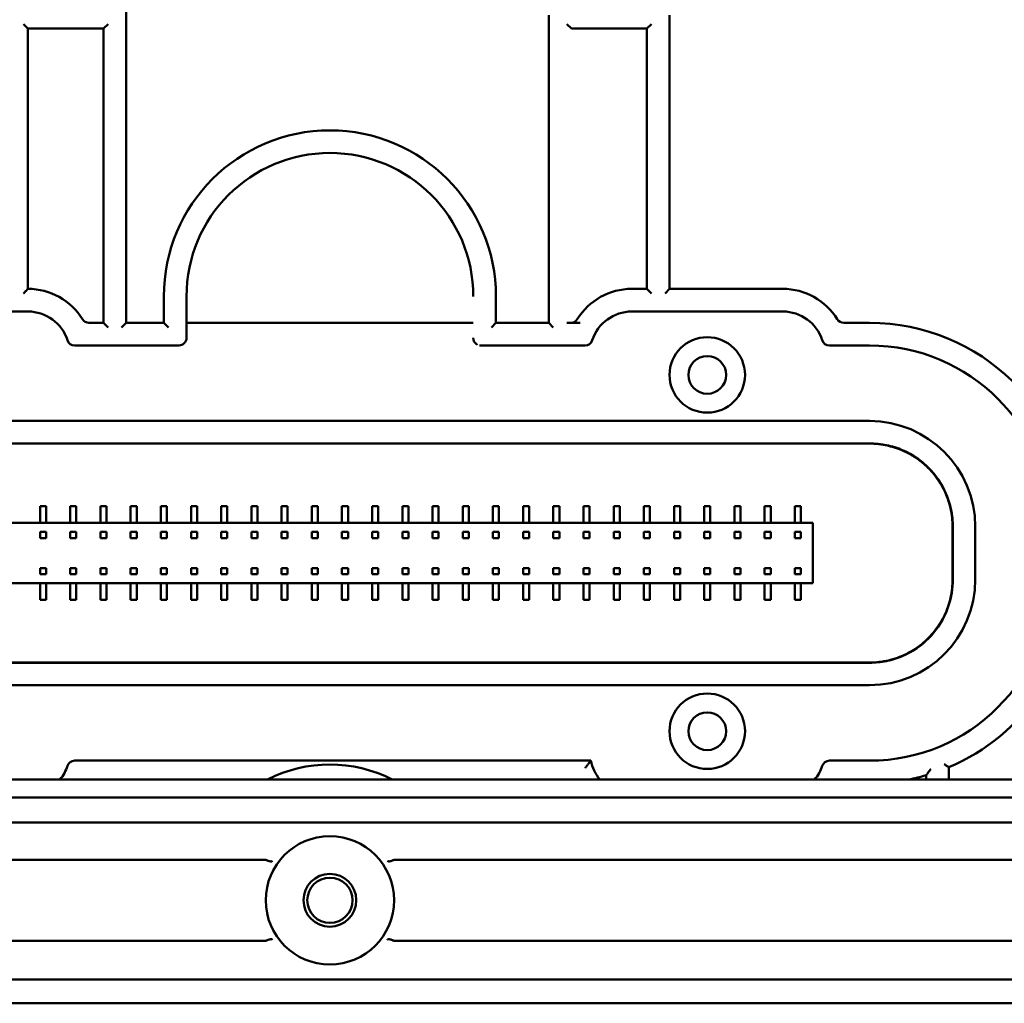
# Model space of a CAD drawing. Header units: millimetres. Extents: x 0 to 14369, y -869 to 2970.
# Tile 30 of 256: x 851 to 982, y 637 to 768. Entities that reach past the tile are written whole.
import ezdxf

# ---------------------------------------------------------------- set-up
doc = ezdxf.new("R2010")
doc.units = ezdxf.units.MM
doc.header["$LTSCALE"] = 10
doc.layers.add('Sichtbar (ISO)', color=7, linetype='Continuous', lineweight=50)

msp = doc.modelspace()

# ---------------------------------------------------------------- linework, layer by layer
at = {"layer": 'Sichtbar (ISO)'}
for p, q in [((865.235, 727.571), (865.235, 772.449)), ((865.235, 772.449), (865.235, 727.571)), ((851.635, 767.15), (852.235, 766.55)), ((862.235, 766.55), (862.835, 767.15)), ((921.235, 768.307), (921.235, 727.571)), ((921.235, 727.571), (921.235, 768.307)), ((923.635, 767.15), (924.235, 766.55)), ((934.235, 766.55), (934.835, 767.15)), ((937.235, 732.071), (937.235, 768.307)), ((937.235, 768.307), (937.235, 732.071)), ((852.235, 732.071), (852.235, 766.55)), ((852.235, 766.55), (852.235, 732.071)), ((852.235, 766.55), (862.235, 766.55)), ((862.235, 766.55), (862.235, 727.571)), ((862.235, 727.571), (862.235, 766.55)), ((924.235, 766.55), (934.235, 766.55)), ((934.235, 766.55), (934.235, 732.071)), ((934.235, 732.071), (934.235, 766.55)), ((934.235, 732.071), (932.235, 732.071)), ((932.235, 732.071), (934.235, 732.071)), ((934.835, 731.471), (934.235, 732.071)), ((934.235, 732.071), (934.835, 731.471)), ((936.635, 731.471), (937.235, 732.071)), ((937.235, 732.071), (936.635, 731.471)), ((952.235, 732.071), (937.235, 732.071)), ((937.235, 732.071), (952.235, 732.071)), ((870.235, 731.071), (870.235, 727.571)), ((870.235, 727.571), (870.235, 731.071)), ((873.235, 725.571), (873.235, 731.071)), ((873.235, 731.071), (873.235, 725.571)), ((914.235, 727.571), (914.235, 731.071)), ((914.235, 731.071), (914.235, 727.571)), ((832.235, 729.071), (852.235, 729.071)), ((852.235, 729.071), (832.235, 729.071)), ((932.235, 729.071), (952.235, 729.071)), ((952.235, 729.071), (932.235, 729.071)), ((862.235, 727.571), (860.312, 727.571)), ((860.312, 727.571), (862.235, 727.571)), ((862.835, 726.971), (862.235, 727.571)), ((862.235, 727.571), (862.835, 726.971)), ((864.635, 726.971), (865.235, 727.571)), ((865.235, 727.571), (864.635, 726.971)), ((870.235, 727.571), (865.235, 727.571)), ((865.235, 727.571), (870.235, 727.571)), ((870.835, 726.971), (870.235, 727.571)), ((870.235, 727.571), (870.835, 726.971)), ((911.235, 727.571), (873.235, 727.571)), ((873.235, 727.571), (911.235, 727.571)), ((913.635, 726.971), (914.235, 727.571)), ((914.235, 727.571), (913.635, 726.971)), ((921.235, 727.571), (914.235, 727.571)), ((914.235, 727.571), (921.235, 727.571)), ((921.835, 726.971), (921.235, 727.571)), ((921.235, 727.571), (921.835, 726.971)), ((923.635, 727.571), (925.406, 727.571)), ((925.406, 727.571), (923.635, 727.571)), ((963.735, 727.571), (960.312, 727.571)), ((960.312, 727.571), (963.735, 727.571)), ((858.419, 724.571), (872.235, 724.571)), ((872.235, 724.571), (858.419, 724.571)), ((912.235, 724.571), (926.05, 724.571)), ((926.05, 724.571), (912.235, 724.571)), ((958.419, 724.571), (963.735, 724.571)), ((963.735, 724.571), (958.419, 724.571)), ((963.736, 714.571), (820.733, 714.571)), ((820.733, 714.571), (963.736, 714.571)), ((963.758, 711.595), (820.711, 711.595)), ((820.712, 711.595), (963.757, 711.595)), ((820.733, 711.571), (963.736, 711.571)), ((963.736, 711.571), (820.733, 711.571)), ((853.835, 703.271), (854.635, 703.271)), ((853.835, 701.071), (853.835, 703.271)), ((854.635, 703.271), (854.635, 701.071)), ((857.835, 703.271), (858.635, 703.271)), ((857.835, 701.071), (857.835, 703.271)), ((858.635, 703.271), (858.635, 701.071)), ((861.835, 703.271), (862.635, 703.271)), ((861.835, 701.071), (861.835, 703.271)), ((862.635, 703.271), (862.635, 701.071)), ((865.835, 703.271), (866.635, 703.271)), ((865.835, 701.071), (865.835, 703.271)), ((866.635, 703.271), (866.635, 701.071)), ((869.835, 703.271), (870.635, 703.271)), ((869.835, 701.071), (869.835, 703.271)), ((870.635, 703.271), (870.635, 701.071)), ((873.835, 703.271), (874.635, 703.271)), ((873.835, 701.071), (873.835, 703.271)), ((874.635, 703.271), (874.635, 701.071)), ((877.835, 703.271), (878.635, 703.271)), ((877.835, 701.071), (877.835, 703.271)), ((878.635, 703.271), (878.635, 701.071)), ((881.835, 703.271), (882.635, 703.271)), ((881.835, 701.071), (881.835, 703.271)), ((882.635, 703.271), (882.635, 701.071)), ((885.835, 703.271), (886.635, 703.271)), ((885.835, 701.071), (885.835, 703.271)), ((886.635, 703.271), (886.635, 701.071)), ((889.835, 703.271), (890.635, 703.271)), ((889.835, 701.071), (889.835, 703.271)), ((890.635, 703.271), (890.635, 701.071)), ((893.835, 703.271), (894.635, 703.271)), ((893.835, 701.071), (893.835, 703.271)), ((894.635, 703.271), (894.635, 701.071)), ((897.835, 703.271), (898.635, 703.271)), ((897.835, 701.071), (897.835, 703.271)), ((898.635, 703.271), (898.635, 701.071)), ((901.835, 703.271), (902.635, 703.271)), ((901.835, 701.071), (901.835, 703.271)), ((902.635, 703.271), (902.635, 701.071)), ((905.835, 703.271), (906.635, 703.271)), ((905.835, 701.071), (905.835, 703.271)), ((906.635, 703.271), (906.635, 701.071)), ((909.835, 703.271), (910.635, 703.271)), ((909.835, 701.071), (909.835, 703.271)), ((910.635, 703.271), (910.635, 701.071)), ((913.835, 703.271), (914.635, 703.271)), ((913.835, 701.071), (913.835, 703.271)), ((914.635, 703.271), (914.635, 701.071)), ((917.835, 703.271), (918.635, 703.271)), ((917.835, 701.071), (917.835, 703.271)), ((918.635, 703.271), (918.635, 701.071)), ((921.835, 703.271), (922.635, 703.271)), ((921.835, 701.071), (921.835, 703.271)), ((922.635, 703.271), (922.635, 701.071)), ((925.835, 703.271), (926.635, 703.271)), ((925.835, 701.071), (925.835, 703.271)), ((926.635, 703.271), (926.635, 701.071)), ((929.835, 703.271), (930.635, 703.271)), ((929.835, 701.071), (929.835, 703.271)), ((930.635, 703.271), (930.635, 701.071)), ((933.835, 703.271), (934.635, 703.271)), ((933.835, 701.071), (933.835, 703.271)), ((934.635, 703.271), (934.635, 701.071)), ((937.835, 703.271), (938.635, 703.271)), ((937.835, 701.071), (937.835, 703.271)), ((938.635, 703.271), (938.635, 701.071)), ((941.835, 703.271), (942.635, 703.271)), ((941.835, 701.071), (941.835, 703.271)), ((942.635, 703.271), (942.635, 701.071)), ((945.835, 703.271), (946.635, 703.271)), ((945.835, 701.071), (945.835, 703.271)), ((946.635, 703.271), (946.635, 701.071)), ((949.835, 703.271), (950.635, 703.271)), ((949.835, 701.071), (949.835, 703.271)), ((950.635, 703.271), (950.635, 701.071)), ((953.835, 703.271), (954.635, 703.271)), ((953.835, 701.071), (953.835, 703.271)), ((954.635, 703.271), (954.635, 701.071)), ((956.235, 701.071), (828.235, 701.071)), ((956.235, 693.071), (956.235, 701.071)), ((974.735, 693.57), (974.735, 700.571)), ((974.735, 700.571), (974.735, 693.57)), ((974.758, 700.596), (974.758, 693.545)), ((977.734, 693.568), (977.734, 700.573)), ((977.734, 700.573), (977.734, 693.568)), ((854.635, 699.866), (853.835, 699.866)), ((853.835, 699.866), (853.835, 699.066)), ((854.635, 699.066), (854.635, 699.866)), ((858.635, 699.866), (857.835, 699.866)), ((857.835, 699.866), (857.835, 699.066)), ((858.635, 699.066), (858.635, 699.866)), ((862.635, 699.866), (861.835, 699.866)), ((861.835, 699.866), (861.835, 699.066)), ((862.635, 699.066), (862.635, 699.866)), ((866.635, 699.866), (865.835, 699.866)), ((865.835, 699.866), (865.835, 699.066)), ((866.635, 699.066), (866.635, 699.866)), ((870.635, 699.866), (869.835, 699.866)), ((869.835, 699.866), (869.835, 699.066)), ((870.635, 699.066), (870.635, 699.866)), ((874.635, 699.866), (873.835, 699.866)), ((873.835, 699.866), (873.835, 699.066)), ((874.635, 699.066), (874.635, 699.866)), ((878.635, 699.866), (877.835, 699.866)), ((877.835, 699.866), (877.835, 699.066)), ((878.635, 699.066), (878.635, 699.866)), ((882.635, 699.866), (881.835, 699.866)), ((881.835, 699.866), (881.835, 699.066)), ((882.635, 699.066), (882.635, 699.866)), ((886.635, 699.866), (885.835, 699.866)), ((885.835, 699.866), (885.835, 699.066)), ((886.635, 699.066), (886.635, 699.866)), ((890.635, 699.866), (889.835, 699.866)), ((889.835, 699.866), (889.835, 699.066)), ((890.635, 699.066), (890.635, 699.866)), ((894.635, 699.866), (893.835, 699.866)), ((893.835, 699.866), (893.835, 699.066)), ((894.635, 699.066), (894.635, 699.866)), ((898.635, 699.866), (897.835, 699.866)), ((897.835, 699.866), (897.835, 699.066)), ((898.635, 699.066), (898.635, 699.866)), ((902.635, 699.866), (901.835, 699.866)), ((901.835, 699.866), (901.835, 699.066)), ((902.635, 699.066), (902.635, 699.866)), ((906.635, 699.866), (905.835, 699.866)), ((905.835, 699.866), (905.835, 699.066)), ((906.635, 699.066), (906.635, 699.866)), ((910.635, 699.866), (909.835, 699.866)), ((909.835, 699.866), (909.835, 699.066)), ((910.635, 699.066), (910.635, 699.866)), ((914.635, 699.866), (913.835, 699.866)), ((913.835, 699.866), (913.835, 699.066)), ((914.635, 699.066), (914.635, 699.866)), ((918.635, 699.866), (917.835, 699.866)), ((917.835, 699.866), (917.835, 699.066)), ((918.635, 699.066), (918.635, 699.866)), ((922.635, 699.866), (921.835, 699.866)), ((921.835, 699.866), (921.835, 699.066)), ((922.635, 699.066), (922.635, 699.866)), ((926.635, 699.866), (925.835, 699.866)), ((925.835, 699.866), (925.835, 699.066)), ((926.635, 699.066), (926.635, 699.866)), ((930.635, 699.866), (929.835, 699.866)), ((929.835, 699.866), (929.835, 699.066)), ((930.635, 699.066), (930.635, 699.866)), ((934.635, 699.866), (933.835, 699.866)), ((933.835, 699.866), (933.835, 699.066)), ((933.835, 699.866), (934.635, 699.866)), ((933.835, 699.066), (933.835, 699.866)), ((934.635, 699.066), (934.635, 699.866)), ((934.635, 699.866), (934.635, 699.066)), ((937.835, 699.866), (938.635, 699.866)), ((937.835, 699.066), (937.835, 699.866)), ((938.635, 699.866), (938.635, 699.066)), ((941.835, 699.866), (942.635, 699.866)), ((941.835, 699.066), (941.835, 699.866)), ((942.635, 699.866), (942.635, 699.066)), ((945.835, 699.866), (946.635, 699.866)), ((945.835, 699.066), (945.835, 699.866)), ((946.635, 699.866), (946.635, 699.066)), ((949.835, 699.866), (950.635, 699.866)), ((949.835, 699.066), (949.835, 699.866)), ((949.835, 699.866), (950.635, 699.866)), ((949.835, 699.066), (949.835, 699.866)), ((950.635, 699.866), (950.635, 699.066)), ((950.635, 699.866), (950.635, 699.066)), ((953.835, 699.866), (954.635, 699.866)), ((953.835, 699.066), (953.835, 699.866)), ((953.835, 699.866), (954.635, 699.866)), ((953.835, 699.066), (953.835, 699.866)), ((954.635, 699.866), (954.635, 699.066)), ((954.635, 699.866), (954.635, 699.066)), ((853.835, 699.066), (854.635, 699.066)), ((857.835, 699.066), (858.635, 699.066)), ((861.835, 699.066), (862.635, 699.066)), ((865.835, 699.066), (866.635, 699.066)), ((869.835, 699.066), (870.635, 699.066)), ((873.835, 699.066), (874.635, 699.066)), ((877.835, 699.066), (878.635, 699.066)), ((881.835, 699.066), (882.635, 699.066)), ((885.835, 699.066), (886.635, 699.066)), ((889.835, 699.066), (890.635, 699.066)), ((893.835, 699.066), (894.635, 699.066)), ((897.835, 699.066), (898.635, 699.066)), ((901.835, 699.066), (902.635, 699.066)), ((905.835, 699.066), (906.635, 699.066)), ((909.835, 699.066), (910.635, 699.066)), ((913.835, 699.066), (914.635, 699.066)), ((917.835, 699.066), (918.635, 699.066)), ((921.835, 699.066), (922.635, 699.066)), ((925.835, 699.066), (926.635, 699.066)), ((929.835, 699.066), (930.635, 699.066)), ((933.835, 699.066), (934.635, 699.066)), ((934.635, 699.066), (933.835, 699.066)), ((938.635, 699.066), (937.835, 699.066)), ((942.635, 699.066), (941.835, 699.066)), ((946.635, 699.066), (945.835, 699.066)), ((950.635, 699.066), (949.835, 699.066)), ((950.635, 699.066), (949.835, 699.066)), ((954.635, 699.066), (953.835, 699.066)), ((954.635, 699.066), (953.835, 699.066)), ((853.835, 695.075), (853.835, 694.275)), ((854.635, 695.075), (853.835, 695.075)), ((853.835, 694.275), (854.635, 694.275)), ((854.635, 694.275), (854.635, 695.075)), ((857.835, 695.075), (857.835, 694.275)), ((858.635, 695.075), (857.835, 695.075)), ((857.835, 694.275), (858.635, 694.275)), ((858.635, 694.275), (858.635, 695.075)), ((861.835, 695.075), (861.835, 694.275)), ((862.635, 695.075), (861.835, 695.075)), ((861.835, 694.275), (862.635, 694.275)), ((862.635, 694.275), (862.635, 695.075)), ((865.835, 695.075), (865.835, 694.275)), ((866.635, 695.075), (865.835, 695.075)), ((865.835, 694.275), (866.635, 694.275)), ((866.635, 694.275), (866.635, 695.075)), ((869.835, 695.075), (869.835, 694.275)), ((870.635, 695.075), (869.835, 695.075)), ((869.835, 694.275), (870.635, 694.275)), ((870.635, 694.275), (870.635, 695.075)), ((873.835, 695.075), (873.835, 694.275)), ((874.635, 695.075), (873.835, 695.075)), ((873.835, 694.275), (874.635, 694.275)), ((874.635, 694.275), (874.635, 695.075)), ((877.835, 695.075), (877.835, 694.275)), ((878.635, 695.075), (877.835, 695.075)), ((877.835, 694.275), (878.635, 694.275)), ((878.635, 694.275), (878.635, 695.075)), ((881.835, 695.075), (881.835, 694.275)), ((882.635, 695.075), (881.835, 695.075)), ((881.835, 694.275), (882.635, 694.275)), ((882.635, 694.275), (882.635, 695.075)), ((885.835, 695.075), (885.835, 694.275)), ((886.635, 695.075), (885.835, 695.075)), ((885.835, 694.275), (886.635, 694.275)), ((886.635, 694.275), (886.635, 695.075)), ((889.835, 695.075), (889.835, 694.275)), ((890.635, 695.075), (889.835, 695.075)), ((889.835, 694.275), (890.635, 694.275)), ((890.635, 694.275), (890.635, 695.075)), ((893.835, 695.075), (893.835, 694.275)), ((894.635, 695.075), (893.835, 695.075)), ((893.835, 694.275), (894.635, 694.275)), ((894.635, 694.275), (894.635, 695.075)), ((897.835, 695.075), (897.835, 694.275)), ((898.635, 695.075), (897.835, 695.075)), ((897.835, 694.275), (898.635, 694.275)), ((898.635, 694.275), (898.635, 695.075)), ((901.835, 695.075), (901.835, 694.275)), ((902.635, 695.075), (901.835, 695.075)), ((901.835, 694.275), (902.635, 694.275)), ((902.635, 694.275), (902.635, 695.075)), ((905.835, 695.075), (905.835, 694.275)), ((906.635, 695.075), (905.835, 695.075)), ((905.835, 694.275), (906.635, 694.275)), ((906.635, 694.275), (906.635, 695.075)), ((909.835, 695.075), (909.835, 694.275)), ((910.635, 695.075), (909.835, 695.075)), ((909.835, 694.275), (910.635, 694.275)), ((910.635, 694.275), (910.635, 695.075)), ((913.835, 695.075), (913.835, 694.275)), ((914.635, 695.075), (913.835, 695.075)), ((913.835, 694.275), (914.635, 694.275)), ((914.635, 694.275), (914.635, 695.075)), ((917.835, 695.075), (917.835, 694.275)), ((918.635, 695.075), (917.835, 695.075)), ((917.835, 694.275), (918.635, 694.275)), ((918.635, 694.275), (918.635, 695.075)), ((921.835, 695.075), (921.835, 694.275)), ((922.635, 695.075), (921.835, 695.075)), ((921.835, 694.275), (922.635, 694.275)), ((922.635, 694.275), (922.635, 695.075)), ((925.835, 695.075), (925.835, 694.275)), ((926.635, 695.075), (925.835, 695.075)), ((925.835, 694.275), (926.635, 694.275)), ((926.635, 694.275), (926.635, 695.075)), ((929.835, 695.075), (929.835, 694.275)), ((930.635, 695.075), (929.835, 695.075)), ((929.835, 694.275), (930.635, 694.275)), ((930.635, 694.275), (930.635, 695.075)), ((933.835, 695.075), (933.835, 694.275)), ((934.635, 695.075), (933.835, 695.075)), ((933.835, 694.275), (933.835, 695.075)), ((933.835, 695.075), (934.635, 695.075)), ((933.835, 694.275), (934.635, 694.275)), ((934.635, 694.275), (933.835, 694.275)), ((934.635, 694.275), (934.635, 695.075)), ((934.635, 695.075), (934.635, 694.275)), ((937.835, 694.275), (937.835, 695.075)), ((937.835, 695.075), (938.635, 695.075)), ((938.635, 694.275), (937.835, 694.275)), ((938.635, 695.075), (938.635, 694.275)), ((941.835, 694.275), (941.835, 695.075)), ((941.835, 695.075), (942.635, 695.075)), ((942.635, 694.275), (941.835, 694.275)), ((942.635, 695.075), (942.635, 694.275)), ((945.835, 694.275), (945.835, 695.075)), ((945.835, 695.075), (946.635, 695.075)), ((946.635, 694.275), (945.835, 694.275)), ((946.635, 695.075), (946.635, 694.275)), ((949.835, 694.275), (949.835, 695.075)), ((949.835, 695.075), (950.635, 695.075)), ((949.835, 694.275), (949.835, 695.075)), ((949.835, 695.075), (950.635, 695.075)), ((950.635, 694.275), (949.835, 694.275)), ((950.635, 694.275), (949.835, 694.275)), ((950.635, 695.075), (950.635, 694.275)), ((950.635, 695.075), (950.635, 694.275)), ((953.835, 694.275), (953.835, 695.075)), ((953.835, 695.075), (954.635, 695.075)), ((953.835, 694.275), (953.835, 695.075)), ((953.835, 695.075), (954.635, 695.075)), ((954.635, 694.275), (953.835, 694.275)), ((954.635, 694.275), (953.835, 694.275)), ((954.635, 695.075), (954.635, 694.275)), ((954.635, 695.075), (954.635, 694.275)), ((828.235, 693.071), (956.235, 693.071)), ((853.835, 690.871), (853.835, 693.071)), ((854.635, 693.071), (854.635, 690.871)), ((857.835, 690.871), (857.835, 693.071)), ((858.635, 693.071), (858.635, 690.871)), ((861.835, 690.871), (861.835, 693.071)), ((862.635, 693.071), (862.635, 690.871)), ((865.835, 690.871), (865.835, 693.071)), ((866.635, 693.071), (866.635, 690.871)), ((869.835, 690.871), (869.835, 693.071)), ((870.635, 693.071), (870.635, 690.871)), ((873.835, 690.871), (873.835, 693.071)), ((874.635, 693.071), (874.635, 690.871)), ((877.835, 690.871), (877.835, 693.071)), ((878.635, 693.071), (878.635, 690.871)), ((881.835, 690.871), (881.835, 693.071)), ((882.635, 693.071), (882.635, 690.871)), ((885.835, 690.871), (885.835, 693.071)), ((886.635, 693.071), (886.635, 690.871)), ((889.835, 690.871), (889.835, 693.071)), ((890.635, 693.071), (890.635, 690.871)), ((893.835, 690.871), (893.835, 693.071)), ((894.635, 693.071), (894.635, 690.871)), ((897.835, 690.871), (897.835, 693.071)), ((898.635, 693.071), (898.635, 690.871)), ((901.835, 690.871), (901.835, 693.071)), ((902.635, 693.071), (902.635, 690.871)), ((905.835, 690.871), (905.835, 693.071)), ((906.635, 693.071), (906.635, 690.871)), ((909.835, 690.871), (909.835, 693.071)), ((910.635, 693.071), (910.635, 690.871)), ((913.835, 690.871), (913.835, 693.071)), ((914.635, 693.071), (914.635, 690.871)), ((917.835, 690.871), (917.835, 693.071)), ((918.635, 693.071), (918.635, 690.871)), ((921.835, 690.871), (921.835, 693.071)), ((922.635, 693.071), (922.635, 690.871)), ((925.835, 690.871), (925.835, 693.071)), ((926.635, 693.071), (926.635, 690.871)), ((929.835, 690.871), (929.835, 693.071)), ((930.635, 693.071), (930.635, 690.871)), ((933.835, 690.871), (933.835, 693.071)), ((934.635, 693.071), (934.635, 690.871)), ((937.835, 690.871), (937.835, 693.071)), ((938.635, 693.071), (938.635, 690.871)), ((941.835, 690.871), (941.835, 693.071)), ((942.635, 693.071), (942.635, 690.871)), ((945.835, 690.871), (945.835, 693.071)), ((946.635, 693.071), (946.635, 690.871)), ((949.835, 690.871), (949.835, 693.071)), ((950.635, 693.071), (950.635, 690.871)), ((953.835, 690.871), (953.835, 693.071)), ((954.635, 693.071), (954.635, 690.871)), ((974.758, 693.545), (974.758, 693.545)), ((854.635, 690.871), (853.835, 690.871)), ((858.635, 690.871), (857.835, 690.871)), ((862.635, 690.871), (861.835, 690.871)), ((866.635, 690.871), (865.835, 690.871)), ((870.635, 690.871), (869.835, 690.871)), ((874.635, 690.871), (873.835, 690.871)), ((878.635, 690.871), (877.835, 690.871)), ((882.635, 690.871), (881.835, 690.871)), ((886.635, 690.871), (885.835, 690.871)), ((890.635, 690.871), (889.835, 690.871)), ((894.635, 690.871), (893.835, 690.871)), ((898.635, 690.871), (897.835, 690.871)), ((902.635, 690.871), (901.835, 690.871)), ((906.635, 690.871), (905.835, 690.871)), ((910.635, 690.871), (909.835, 690.871)), ((914.635, 690.871), (913.835, 690.871)), ((918.635, 690.871), (917.835, 690.871)), ((922.635, 690.871), (921.835, 690.871)), ((926.635, 690.871), (925.835, 690.871)), ((930.635, 690.871), (929.835, 690.871)), ((934.635, 690.871), (933.835, 690.871)), ((938.635, 690.871), (937.835, 690.871)), ((942.635, 690.871), (941.835, 690.871)), ((946.635, 690.871), (945.835, 690.871)), ((950.635, 690.871), (949.835, 690.871)), ((954.635, 690.871), (953.835, 690.871)), ((820.711, 682.546), (963.758, 682.546)), ((963.756, 682.546), (820.713, 682.546)), ((820.733, 682.571), (963.736, 682.571)), ((963.736, 682.571), (820.733, 682.571)), ((820.733, 679.571), (963.736, 679.571)), ((963.736, 679.571), (820.733, 679.571)), ((926.826, 669.571), (858.419, 669.571)), ((858.419, 669.571), (926.826, 669.571)), ((963.735, 669.571), (958.419, 669.571)), ((958.419, 669.571), (963.735, 669.571)), ((974.235, 667.071), (974.235, 668.696)), ((974.235, 668.696), (974.235, 667.071)), ((1022.267, 667.071), (796.533, 667.071)), ((902.235, 667.171), (902.235, 667.071)), ((902.235, 667.071), (902.235, 667.171)), ((971.235, 667.633), (971.235, 667.071)), ((971.235, 667.071), (971.235, 667.633)), ((1023.688, 664.698), (795.332, 664.698)), ((795.158, 661.379), (892.235, 661.379)), ((892.235, 661.379), (1023.688, 661.379)), ((795.163, 656.446), (883.526, 656.446)), ((900.943, 656.446), (1024.688, 656.446)), ((883.526, 645.695), (795.163, 645.695)), ((1024.688, 645.695), (900.943, 645.695)), ((1023.679, 640.586), (795.162, 640.586)), ((1023.679, 637.428), (795.344, 637.428))]:
    msp.add_line(p, q, dxfattribs=at)
for centre, radius in [((942.235, 720.671), 5), ((942.235, 720.671), 5), ((942.235, 720.671), 5), ((942.235, 720.671), 2.5), ((942.235, 673.471), 5), ((942.235, 673.471), 5), ((942.235, 673.471), 5), ((942.235, 673.471), 2.5), ((892.235, 651.071), 8.5), ((892.235, 651.071), 3.5), ((892.235, 651.071), 3)]:
    msp.add_circle(centre, radius, dxfattribs=at)
for centre, radius, start, end in [((892.235, 731.071), 22, 0, 180), ((892.235, 731.071), 22, 0, 180), ((892.235, 731.071), 19, 0, 180), ((892.235, 731.071), 19, 0, 180), ((852.235, 723.571), 8.5, 31.75686, 90), ((852.235, 723.571), 8.5, 31.75686, 90), ((932.235, 723.571), 8.5, 90, 148.24314), ((932.235, 723.571), 8.5, 90, 148.24314), ((952.235, 723.571), 8.5, 31.75686, 90), ((952.235, 723.571), 8.5, 31.75686, 90), ((852.235, 723.571), 5.5, 17.92021, 90), ((852.235, 723.571), 5.5, 17.92021, 90), ((860.312, 728.571), 1, 211.75686, 270), ((860.312, 728.571), 1, 211.75686, 270), ((924.157, 728.571), 1, 274.45908, 328.24314), ((924.157, 728.571), 1, 274.45908, 328.24314), ((932.235, 723.571), 5.5, 90, 162.07979), ((932.235, 723.571), 5.5, 90, 162.07979), ((952.235, 723.571), 5.5, 17.92021, 90), ((952.235, 723.571), 5.5, 17.92021, 90), ((960.312, 728.571), 1, 211.75686, 270), ((960.312, 728.571), 1, 211.75686, 270), ((963.735, 700.571), 27, 1.30376, 90), ((963.735, 700.571), 27, 1.30376, 90), ((858.419, 725.571), 1, 197.92021, 270), ((858.419, 725.571), 1, 197.92021, 270), ((926.05, 725.571), 1, 270, 342.07979), ((926.05, 725.571), 1, 270, 342.07979), ((958.419, 725.571), 1, 197.92021, 270), ((958.419, 725.571), 1, 197.92021, 270), ((963.735, 700.571), 24, 0, 90), ((963.735, 700.571), 24, 0, 90), ((963.735, 693.571), 24, 270, 0), ((963.735, 693.571), 24, 270, 0), ((963.735, 693.571), 27, 292.88538, 0), ((963.735, 693.571), 27, 292.88538, 0), ((858.419, 668.571), 1, 90, 162.07979), ((858.419, 668.571), 1, 90, 162.07979), ((932.235, 670.571), 5.5, 190.47568, 219.5212), ((932.235, 670.571), 5.5, 190.47568, 219.5212), ((958.419, 668.571), 1, 90, 162.07979), ((958.419, 668.571), 1, 90, 162.07979), ((852.235, 670.571), 5.5, 320.4788, 342.07979), ((852.235, 670.571), 5.5, 320.4788, 342.07979), ((892.235, 651.071), 18, 62.73396, 117.26604), ((892.235, 651.071), 18, 62.73396, 117.26604), ((952.235, 670.571), 5.5, 320.4788, 342.07979), ((952.235, 670.571), 5.5, 320.4788, 342.07979), ((963.735, 693.571), 27, 281.04366, 286.12762), ((963.735, 693.571), 27, 281.04366, 286.12762)]:
    msp.add_arc(centre, radius, start, end, dxfattribs=at)
for centre, major_axis, ratio, start_param, end_param in [((872.234, 725.571), (0.634, -0.774), 0.999844, 5.5965244, 7.1671034), ((872.234, 725.571), (-0.634, 0.774), 0.9998376, 2.4556973, 4.0262705), ((963.732, 700.568), (-9.903, -9.903), 0.9996955, 2.3563468, 3.9268385), ((963.732, 700.568), (-9.903, -9.903), 0.9996955, 2.3563468, 3.9268385), ((963.732, 693.573), (-9.903, 9.903), 0.9996955, 2.3563468, 3.9268385), ((963.732, 693.573), (-9.903, 9.903), 0.9996955, 2.3563468, 3.9268385)]:
    msp.add_ellipse(centre, major_axis=major_axis, ratio=ratio, start_param=start_param, end_param=end_param, dxfattribs=at)
for points, knots in [([(852.235, 732.071), (852.235, 732.071), (852.227, 732.063), (852.195, 732.031), (852.17, 732.006), (852.099, 731.934), (852.05, 731.884), (851.944, 731.775), (851.886, 731.715), (851.766, 731.589), (851.702, 731.521), (851.638, 731.451), (851.636, 731.449), (851.635, 731.448)], [-0.057982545, -0.057982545, -0.057982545, -0.057982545, -0.049480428, -0.049480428, -0.039792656, -0.039792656, -0.026902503, -0.026902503, -0.013872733, -0.013872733, 0, 0, 0.000359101, 0.000359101, 0.000359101, 0.000359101]), ([(851.635, 731.448), (851.636, 731.449), (851.638, 731.451), (851.702, 731.521), (851.766, 731.589), (851.886, 731.715), (851.944, 731.775), (852.05, 731.884), (852.099, 731.934), (852.17, 732.006), (852.195, 732.031), (852.227, 732.063), (852.235, 732.071), (852.235, 732.071)], [-0.000359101, -0.000359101, -0.000359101, -0.000359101, 0, 0, 0.013872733, 0.013872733, 0.026902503, 0.026902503, 0.039792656, 0.039792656, 0.049480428, 0.049480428, 0.057982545, 0.057982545, 0.057982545, 0.057982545]), ([(911.793, 724.673), (911.691, 724.724), (911.596, 724.792), (911.438, 724.955), (911.373, 725.051), (911.282, 725.248), (911.253, 725.352), (911.237, 725.494), (911.235, 725.532), (911.235, 725.57)], [0, 0, 0, 0, 0.018034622, 0.018034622, 0.035280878, 0.035280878, 0.05109963, 0.05109963, 0.056759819, 0.056759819, 0.056759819, 0.056759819]), ([(911.793, 724.673), (911.692, 724.723), (911.597, 724.791), (911.44, 724.953), (911.374, 725.048), (911.283, 725.246), (911.253, 725.35), (911.237, 725.493), (911.235, 725.531), (911.235, 725.57)], [0.00014683, 0.00014683, 0.00014683, 0.00014683, 0.018046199, 0.018046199, 0.035303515, 0.035303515, 0.05112372, 0.05112372, 0.056905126, 0.056905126, 0.056905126, 0.056905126]), ([(974.735, 700.571), (974.734, 700.958), (974.714, 701.348), (974.585, 702.559), (974.403, 703.379), (973.858, 704.954), (973.494, 705.711), (972.618, 707.11), (972.105, 707.751), (970.989, 708.878), (970.353, 709.396), (968.963, 710.284), (968.21, 710.654), (966.64, 711.212), (965.823, 711.402), (964.58, 711.546), (964.156, 711.57), (963.736, 711.571)], [-2.8408259, -2.8408259, -2.8408259, -2.8408259, -2.78424929, -2.78424929, -2.66523239, -2.66523239, -2.5462155, -2.5462155, -2.42719861, -2.42719861, -2.30828026, -2.30828026, -2.18936191, -2.18936191, -2.07044356, -2.07044356, -2.00890775, -2.00890775, -2.00890775, -2.00890775]), ([(963.737, 711.571), (964.123, 711.57), (964.512, 711.55), (965.722, 711.421), (966.542, 711.239), (968.118, 710.694), (968.875, 710.33), (970.274, 709.454), (970.915, 708.942), (972.041, 707.825), (972.559, 707.189), (973.447, 705.799), (973.817, 705.046), (974.376, 703.477), (974.566, 702.659), (974.71, 701.416), (974.734, 700.992), (974.735, 700.571)], [-2.32587479, -2.32587479, -2.32587479, -2.32587479, -2.26938635, -2.26938635, -2.15036946, -2.15036946, -2.03135257, -2.03135257, -1.91233567, -1.91233567, -1.79341732, -1.79341732, -1.67449898, -1.67449898, -1.55558063, -1.55558063, -1.493991, -1.493991, -1.493991, -1.493991]), ([(963.757, 711.595), (964.503, 711.595), (965.247, 711.52), (966.712, 711.219), (967.427, 710.994), (969.482, 710.108), (970.622, 709.289), (972.452, 707.46), (973.271, 706.32), (974.157, 704.266), (974.382, 703.55), (974.684, 702.084), (974.759, 701.34), (974.758, 700.596)], [0.00000671, 0.00000671, 0.00000671, 0.00000671, 0.11191612, 0.11191612, 0.22399047, 0.22399047, 0.44672701, 0.44672701, 0.66952796, 0.66952796, 0.78163104, 0.78163104, 0.89391646, 0.89391646, 0.89391646, 0.89391646]), ([(974.758, 700.596), (974.757, 701.751), (974.566, 702.903), (974.207, 703.998), (973.848, 705.092), (973.323, 706.13), (972.649, 707.065), (972.314, 707.529), (971.942, 707.968), (971.537, 708.374), (971.127, 708.784), (970.682, 709.16), (970.212, 709.498), (969.277, 710.17), (968.239, 710.692), (967.147, 711.048), (966.055, 711.405), (964.906, 711.594), (963.758, 711.595)], [0.00000338, 0.00000338, 0.00000338, 0.00000338, 0.2, 0.2, 0.2, 0.4, 0.4, 0.4, 0.49939494, 0.49939494, 0.49939494, 0.6, 0.6, 0.6, 0.8, 0.8, 0.8, 0.99999998, 0.99999998, 0.99999998, 0.99999998]), ([(963.736, 682.571), (964.156, 682.571), (964.58, 682.595), (965.823, 682.739), (966.64, 682.929), (968.21, 683.488), (968.963, 683.858), (970.353, 684.745), (970.989, 685.263), (972.105, 686.39), (972.618, 687.031), (973.494, 688.43), (973.858, 689.187), (974.403, 690.763), (974.585, 691.582), (974.714, 692.793), (974.734, 693.183), (974.735, 693.57)], [-2.34143249, -2.34143249, -2.34143249, -2.34143249, -2.27989668, -2.27989668, -2.16097833, -2.16097833, -2.04205998, -2.04205998, -1.92314163, -1.92314163, -1.80412474, -1.80412474, -1.68510784, -1.68510784, -1.56609095, -1.56609095, -1.50951433, -1.50951433, -1.50951433, -1.50951433]), ([(974.735, 693.57), (974.734, 693.183), (974.714, 692.793), (974.585, 691.582), (974.403, 690.763), (973.858, 689.187), (973.494, 688.43), (972.618, 687.031), (972.105, 686.39), (970.989, 685.263), (970.353, 684.745), (968.963, 683.858), (968.21, 683.488), (966.64, 682.929), (965.823, 682.739), (964.58, 682.595), (964.156, 682.571), (963.737, 682.571)], [1.50691063, 1.50691063, 1.50691063, 1.50691063, 1.56348974, 1.56348974, 1.68250663, 1.68250663, 1.80152352, 1.80152352, 1.92054042, 1.92054042, 2.03945876, 2.03945876, 2.15837711, 2.15837711, 2.27729546, 2.27729546, 2.33879463, 2.33879463, 2.33879463, 2.33879463]), ([(963.758, 682.546), (964.506, 682.546), (965.253, 682.622), (966.722, 682.924), (967.439, 683.151), (969.491, 684.038), (970.629, 684.857), (972.457, 686.689), (973.275, 687.828), (974.159, 689.881), (974.383, 690.595), (974.683, 692.057), (974.758, 692.8), (974.758, 693.545)], [-0.89512295, -0.89512295, -0.89512295, -0.89512295, -0.78227198, -0.78227198, -0.66924197, -0.66924197, -0.44602616, -0.44602616, -0.22354707, -0.22354707, -0.11169018, -0.11169018, -0.00000712, -0.00000712, -0.00000712, -0.00000712]), ([(974.759, 693.545), (974.759, 692.392), (974.567, 691.242), (974.209, 690.149), (973.85, 689.055), (973.326, 688.016), (972.653, 687.082), (972.317, 686.615), (971.944, 686.174), (971.537, 685.767), (971.13, 685.36), (970.689, 684.986), (970.221, 684.65), (969.287, 683.977), (968.248, 683.453), (967.154, 683.095), (966.06, 682.737), (964.908, 682.546), (963.758, 682.546)], [0, 0, 0, 0, 0.2, 0.2, 0.2, 0.4, 0.4, 0.4, 0.4999288, 0.4999288, 0.4999288, 0.6, 0.6, 0.6, 0.8, 0.8, 0.8, 1, 1, 1, 1]), ([(926.826, 669.571), (926.826, 669.571), (926.819, 669.561), (926.784, 669.519), (926.75, 669.479), (926.655, 669.362), (926.59, 669.28), (926.448, 669.101), (926.373, 669.003), (926.216, 668.797), (926.135, 668.687), (926.053, 668.575), (926.051, 668.573), (926.05, 668.571)], [0.093418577, 0.093418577, 0.093418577, 0.093418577, 0.106214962, 0.106214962, 0.124036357, 0.124036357, 0.146117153, 0.146117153, 0.167681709, 0.167681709, 0.189775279, 0.189775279, 0.190195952, 0.190195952, 0.190195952, 0.190195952]), ([(926.05, 668.571), (926.051, 668.573), (926.053, 668.575), (926.135, 668.687), (926.216, 668.797), (926.373, 669.003), (926.448, 669.101), (926.59, 669.28), (926.655, 669.362), (926.75, 669.479), (926.784, 669.519), (926.819, 669.561), (926.826, 669.571), (926.826, 669.571)], [-0.190195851, -0.190195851, -0.190195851, -0.190195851, -0.189775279, -0.189775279, -0.167681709, -0.167681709, -0.146117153, -0.146117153, -0.124036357, -0.124036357, -0.106214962, -0.106214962, -0.093418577, -0.093418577, -0.093418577, -0.093418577]), ([(971.235, 667.633), (971.235, 667.633), (971.24, 667.641), (971.263, 667.672), (971.282, 667.697), (971.338, 667.771), (971.379, 667.826), (971.481, 667.963), (971.546, 668.05), (971.682, 668.235), (971.757, 668.337), (971.831, 668.439), (971.833, 668.442), (971.835, 668.444)], [-0.064019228, -0.064019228, -0.064019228, -0.064019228, -0.056736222, -0.056736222, -0.048108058, -0.048108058, -0.035523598, -0.035523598, -0.018615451, -0.018615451, 0, 0, 0.000415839, 0.000415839, 0.000415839, 0.000415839]), ([(971.835, 668.444), (971.833, 668.442), (971.831, 668.439), (971.757, 668.337), (971.682, 668.235), (971.546, 668.05), (971.481, 667.963), (971.379, 667.826), (971.338, 667.771), (971.282, 667.697), (971.263, 667.672), (971.24, 667.641), (971.235, 667.633), (971.235, 667.633)], [-0.000415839, -0.000415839, -0.000415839, -0.000415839, 0, 0, 0.018615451, 0.018615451, 0.035523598, 0.035523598, 0.048108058, 0.048108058, 0.056736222, 0.056736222, 0.064019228, 0.064019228, 0.064019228, 0.064019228]), ([(973.635, 669.097), (973.636, 669.096), (973.638, 669.095), (973.691, 669.059), (973.743, 669.024), (973.843, 668.957), (973.892, 668.924), (974.001, 668.851), (974.059, 668.812), (974.148, 668.753), (974.181, 668.731), (974.224, 668.703), (974.235, 668.696), (974.235, 668.696)], [-0.104229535, -0.104229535, -0.104229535, -0.104229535, -0.103934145, -0.103934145, -0.094548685, -0.094548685, -0.085362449, -0.085362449, -0.072633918, -0.072633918, -0.06188394, -0.06188394, -0.051967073, -0.051967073, -0.051967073, -0.051967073]), ([(974.235, 668.696), (974.235, 668.696), (974.224, 668.703), (974.181, 668.731), (974.148, 668.753), (974.059, 668.812), (974.001, 668.851), (973.892, 668.924), (973.843, 668.957), (973.743, 669.024), (973.691, 669.059), (973.638, 669.095), (973.636, 669.096), (973.635, 669.097)], [0.051967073, 0.051967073, 0.051967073, 0.051967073, 0.06188394, 0.06188394, 0.072633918, 0.072633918, 0.085362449, 0.085362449, 0.094548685, 0.094548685, 0.103934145, 0.103934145, 0.104229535, 0.104229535, 0.104229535, 0.104229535]), ([(883.526, 656.446), (883.594, 656.446), (883.676, 656.439), (883.798, 656.417), (883.863, 656.398), (883.921, 656.374), (883.929, 656.37), (883.937, 656.367)], [-0.277287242, -0.277287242, -0.277287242, -0.277287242, -0.267053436, -0.267053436, -0.258263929, -0.258263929, -0.256931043, -0.256931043, -0.256931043, -0.256931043]), ([(884.62, 656.295), (884.619, 656.294), (884.619, 656.294), (884.594, 656.264), (884.561, 656.243), (884.478, 656.221), (884.428, 656.219), (884.311, 656.233), (884.245, 656.249), (884.099, 656.297), (884.02, 656.329), (883.937, 656.367)], [-0.000283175, -0.000283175, -0.000283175, -0.000283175, 0, 0, 0.014742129, 0.014742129, 0.029441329, 0.029441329, 0.044222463, 0.044222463, 0.05916043, 0.05916043, 0.05916043, 0.05916043]), ([(900.532, 656.367), (900.454, 656.331), (900.379, 656.301), (900.235, 656.256), (900.167, 656.241), (900.05, 656.228), (900, 656.229), (899.918, 656.245), (899.886, 656.26), (899.858, 656.285), (899.853, 656.29), (899.849, 656.295)], [0.000001, 0.000001, 0.000001, 0.000001, 0.013939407, 0.013939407, 0.02866991, 0.02866991, 0.042582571, 0.042582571, 0.056265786, 0.056265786, 0.059009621, 0.059009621, 0.059009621, 0.059009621]), ([(900.532, 656.367), (900.54, 656.37), (900.548, 656.374), (900.606, 656.398), (900.671, 656.417), (900.794, 656.439), (900.875, 656.446), (900.943, 656.446)], [-0.128520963, -0.128520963, -0.128520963, -0.128520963, -0.127188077, -0.127188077, -0.118398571, -0.118398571, -0.108164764, -0.108164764, -0.108164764, -0.108164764]), ([(883.937, 645.775), (883.929, 645.771), (883.921, 645.767), (883.863, 645.743), (883.798, 645.724), (883.676, 645.702), (883.594, 645.695), (883.526, 645.695)], [0.256931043, 0.256931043, 0.256931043, 0.256931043, 0.258263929, 0.258263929, 0.267053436, 0.267053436, 0.277287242, 0.277287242, 0.277287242, 0.277287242]), ([(884.62, 645.846), (884.619, 645.847), (884.619, 645.847), (884.596, 645.874), (884.564, 645.893), (884.481, 645.913), (884.431, 645.915), (884.313, 645.903), (884.246, 645.889), (884.099, 645.843), (884.019, 645.812), (883.937, 645.775)], [-0.059005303, -0.059005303, -0.059005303, -0.059005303, -0.058723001, -0.058723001, -0.044109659, -0.044109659, -0.029507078, -0.029507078, -0.01474427, -0.01474427, -0.000001, -0.000001, -0.000001, -0.000001]), ([(899.849, 645.846), (899.853, 645.851), (899.858, 645.856), (899.886, 645.881), (899.918, 645.896), (900, 645.912), (900.049, 645.914), (900.166, 645.901), (900.234, 645.885), (900.379, 645.84), (900.454, 645.811), (900.532, 645.775)], [-0.002738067, -0.002738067, -0.002738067, -0.002738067, 0, 0, 0.013609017, 0.013609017, 0.027447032, 0.027447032, 0.042193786, 0.042193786, 0.056146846, 0.056146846, 0.056146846, 0.056146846]), ([(900.532, 645.775), (900.54, 645.771), (900.548, 645.767), (900.606, 645.743), (900.671, 645.724), (900.794, 645.702), (900.875, 645.695), (900.943, 645.695)], [0.256931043, 0.256931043, 0.256931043, 0.256931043, 0.258263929, 0.258263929, 0.267053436, 0.267053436, 0.277287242, 0.277287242, 0.277287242, 0.277287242])]:
    msp.add_open_spline(points, degree=3, knots=knots, dxfattribs=at)
for points in [[(911.235, 725.57), (911.235, 725.57), (911.235, 725.57), (911.235, 725.571)], [(911.235, 725.571), (911.235, 725.57), (911.235, 725.57), (911.235, 725.57)], [(912.235, 724.571), (912.179, 724.571), (912.124, 724.575), (912.069, 724.584)], [(912.095, 724.581), (912.141, 724.574), (912.188, 724.571), (912.235, 724.571)]]:
    msp.add_open_spline(points, degree=3, dxfattribs=at)

doc.saveas('drawing.dxf')
